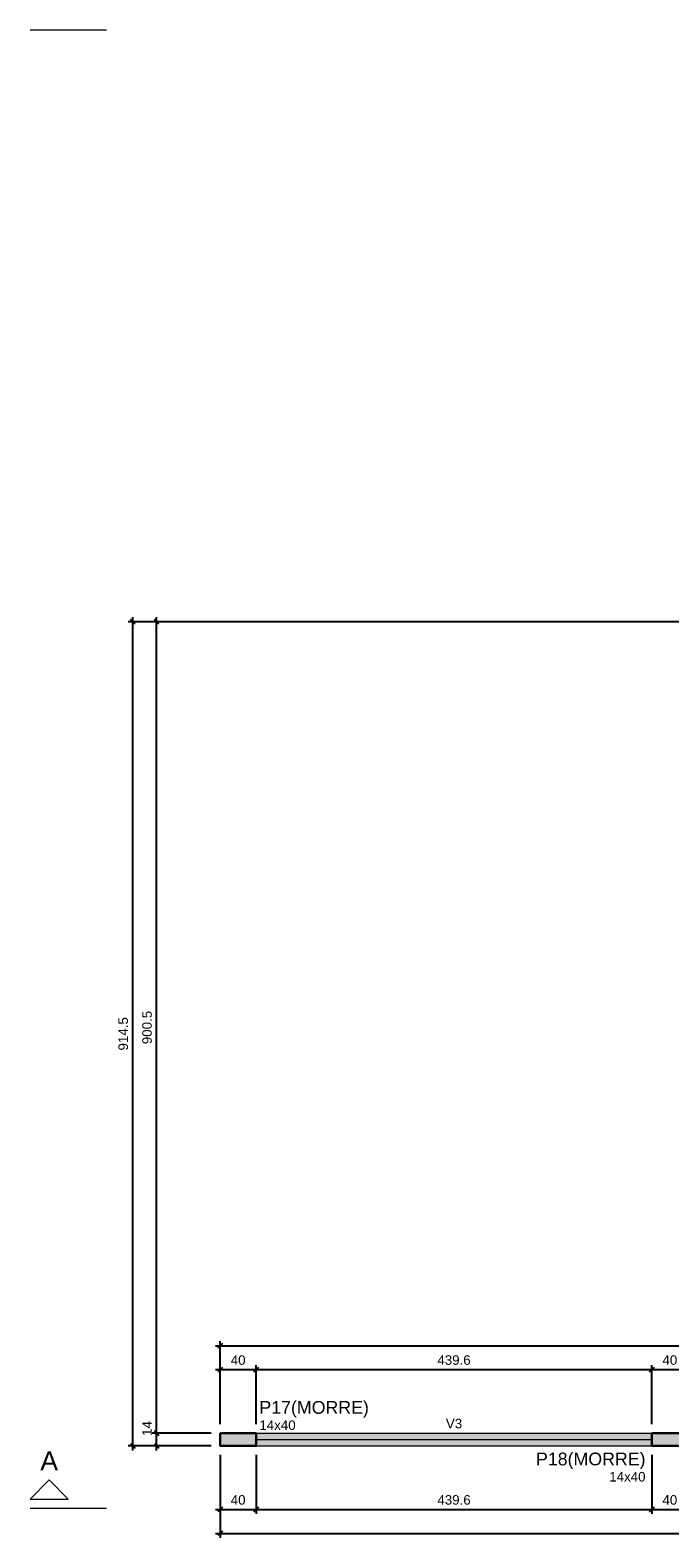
# Model space of a CAD drawing. Header units: millimetres. Extents: x 1434 to 2277, y -793 to -278.
# Tile 13 of 111: x 1708 to 1722, y -668 to -634. Entities that reach past the tile are written whole.
import ezdxf

# ---------------------------------------------------------------- set-up
doc = ezdxf.new("R2010")
doc.units = ezdxf.units.MM
doc.linetypes.add('DASHDOT', pattern=[25.4, 12.7, -6.35, 0, -6.35])
doc.linetypes.add('DOT', pattern=[6.35, 0, -6.35])
for name, color, linetype, lineweight in [('FO-Cortes', 9, 'DASHDOT', 5), ('FO-Cotas', 5, 'Continuous', 5), ('FO-Eixos', 5, 'Continuous', 5), ('FO-Hachura pilar que morre', 106, 'Continuous', 5), ('FO-Hachura viga', 43, 'Continuous', 5), ('FO-Pilares', 4, 'Continuous', 30), ('FO-Textos das vigas', 7, 'Continuous', 5), ('FO-Textos dos pilares', 7, 'Continuous', 5), ('FO-Vigas', 1, 'Continuous', 20)]:
    doc.layers.add(name, color=color, linetype=linetype, lineweight=lineweight)
doc.styles.add('ARIAL', font='arial.ttf')
doc.styles.get("Standard").update_dxf_attribs({"font": 'arial.ttf'})
doc.dimstyles.new('UM_50.000000', dxfattribs={"dimtxt": 0.18, "dimasz": 0.1, "dimexe": 0.1, "dimexo": 0.2, "dimgap": 0, "dimtad": 1, "dimtih": 1, "dimtoh": 1, "dimdec": 1, "dimlfac": 50, "dimzin": 0, "dimdsep": 46, "dimtxsty": 'Standard', "dimcen": 0.09, "dimdle": 0.1, "dimadec": 1, "dimazin": 2, "dimtfac": 1, "dimtdec": 4, "dimtofl": 0, "dimtmove": 0, "dimatfit": 3, "dimfxl": 1, "dimtolj": 1, "dimarcsym": 0})

# ---------------------------------------------------------------- blocks, each defined once
blk = doc.blocks.new('_Oblique')
at = {"color": 0, "linetype": 'ByBlock', "lineweight": -2}
blk.add_line((-0.5, -0.5), (0.5, 0.5), dxfattribs=at)
blk = doc.blocks.new('*D872')
at = {"layer": 'FO-Cotas', "color": 0, "lineweight": -2, "transparency": 16777216}
for p, q in [((1711.68, -663.899), (1712.68, -663.899)), ((1711.78, -665.111), (1711.78, -663.799)), ((1712.58, -665.111), (1712.58, -663.799))]:
    blk.add_line(p, q, dxfattribs=at)
at = {"layer": 'FO-Cotas', "color": 0, "lineweight": -2, "transparency": 16777216, "xscale": 0.1, "yscale": 0.1, "zscale": 0.1, "rotation": 180}
blk.add_blockref('_Oblique', (1711.78, -663.899), dxfattribs=at)
at = {"layer": 'FO-Cotas', "color": 0, "lineweight": -2, "transparency": 16777216, "xscale": 0.1, "yscale": 0.1, "zscale": 0.1}
blk.add_blockref('_Oblique', (1712.58, -663.899), dxfattribs=at)
at = {"layer": 'FO-Cotas', "color": 7, "transparency": 16777216, "insert": (1712.18, -663.688), "char_height": 0.2118, "attachment_point": 5, "rotation": 0.0057, "style": 'ARIAL'}
blk.add_mtext('\\A1;40', dxfattribs=at)
blk = doc.blocks.new('*D873')
at = {"layer": 'FO-Cotas', "color": 0, "lineweight": -2, "transparency": 16777216}
for p, q in [((1712.48, -663.899), (1721.471, -663.899)), ((1712.58, -665.111), (1712.58, -663.799)), ((1721.371, -665.111), (1721.371, -663.799))]:
    blk.add_line(p, q, dxfattribs=at)
at = {"layer": 'FO-Cotas', "color": 0, "lineweight": -2, "transparency": 16777216, "xscale": 0.1, "yscale": 0.1, "zscale": 0.1, "rotation": 180}
blk.add_blockref('_Oblique', (1712.58, -663.899), dxfattribs=at)
at = {"layer": 'FO-Cotas', "color": 0, "lineweight": -2, "transparency": 16777216, "xscale": 0.1, "yscale": 0.1, "zscale": 0.1}
blk.add_blockref('_Oblique', (1721.371, -663.899), dxfattribs=at)
at = {"layer": 'FO-Cotas', "color": 7, "transparency": 16777216, "insert": (1716.976, -663.688), "char_height": 0.2118, "attachment_point": 5, "rotation": 0.0057, "style": 'ARIAL'}
blk.add_mtext('\\A1;439.6', dxfattribs=at)
blk = doc.blocks.new('*D874')
at = {"layer": 'FO-Cotas', "color": 0, "lineweight": -2, "transparency": 16777216}
for p, q in [((1721.271, -663.899), (1722.271, -663.899)), ((1721.371, -665.111), (1721.371, -663.799)), ((1722.171, -665.111), (1722.171, -663.799))]:
    blk.add_line(p, q, dxfattribs=at)
at = {"layer": 'FO-Cotas', "color": 0, "lineweight": -2, "transparency": 16777216, "xscale": 0.1, "yscale": 0.1, "zscale": 0.1, "rotation": 180}
blk.add_blockref('_Oblique', (1721.371, -663.899), dxfattribs=at)
at = {"layer": 'FO-Cotas', "color": 0, "lineweight": -2, "transparency": 16777216, "xscale": 0.1, "yscale": 0.1, "zscale": 0.1}
blk.add_blockref('_Oblique', (1722.171, -663.899), dxfattribs=at)
at = {"layer": 'FO-Cotas', "color": 7, "transparency": 16777216, "insert": (1721.771, -663.688), "char_height": 0.2118, "attachment_point": 5, "rotation": 0.0057, "style": 'ARIAL'}
blk.add_mtext('\\A1;40', dxfattribs=at)
blk = doc.blocks.new('*D883')
at = {"layer": 'FO-Cotas', "color": 0, "lineweight": -2, "transparency": 16777216}
for p, q in [((1711.68, -663.37), (1736.675, -663.37)), ((1711.78, -665.111), (1711.78, -663.27)), ((1736.575, -665.111), (1736.575, -663.27))]:
    blk.add_line(p, q, dxfattribs=at)
at = {"layer": 'FO-Cotas', "color": 0, "lineweight": -2, "transparency": 16777216, "xscale": 0.1, "yscale": 0.1, "zscale": 0.1, "rotation": 180}
blk.add_blockref('_Oblique', (1711.78, -663.37), dxfattribs=at)
at = {"layer": 'FO-Cotas', "color": 0, "lineweight": -2, "transparency": 16777216, "xscale": 0.1, "yscale": 0.1, "zscale": 0.1}
blk.add_blockref('_Oblique', (1736.575, -663.37), dxfattribs=at)
at = {"layer": 'FO-Cotas', "color": 7, "transparency": 16777216, "insert": (1724.177, -663.158), "char_height": 0.2118, "attachment_point": 5, "rotation": 0.0057, "style": 'ARIAL'}
blk.add_mtext('\\A1;1239.7', dxfattribs=at)
blk = doc.blocks.new('*D886')
at = {"layer": 'FO-Cotas', "color": 0, "lineweight": -2, "transparency": 16777216}
for p, q in [((1711.78, -665.791), (1711.78, -667.103)), ((1712.58, -665.791), (1712.58, -667.103)), ((1711.68, -667.003), (1712.68, -667.003))]:
    blk.add_line(p, q, dxfattribs=at)
at = {"layer": 'FO-Cotas', "color": 0, "lineweight": -2, "transparency": 16777216, "xscale": 0.1, "yscale": 0.1, "zscale": 0.1, "rotation": 180}
blk.add_blockref('_Oblique', (1711.78, -667.003), dxfattribs=at)
at = {"layer": 'FO-Cotas', "color": 0, "lineweight": -2, "transparency": 16777216, "xscale": 0.1, "yscale": 0.1, "zscale": 0.1}
blk.add_blockref('_Oblique', (1712.58, -667.003), dxfattribs=at)
at = {"layer": 'FO-Cotas', "color": 7, "transparency": 16777216, "insert": (1712.18, -666.792), "char_height": 0.2118, "attachment_point": 5, "rotation": 0.0057, "style": 'ARIAL'}
blk.add_mtext('\\A1;40', dxfattribs=at)
blk = doc.blocks.new('*D887')
at = {"layer": 'FO-Cotas', "color": 0, "lineweight": -2, "transparency": 16777216}
for p, q in [((1712.58, -665.791), (1712.58, -667.103)), ((1721.371, -665.791), (1721.371, -667.103)), ((1712.48, -667.003), (1721.471, -667.003))]:
    blk.add_line(p, q, dxfattribs=at)
at = {"layer": 'FO-Cotas', "color": 0, "lineweight": -2, "transparency": 16777216, "xscale": 0.1, "yscale": 0.1, "zscale": 0.1, "rotation": 180}
blk.add_blockref('_Oblique', (1712.58, -667.003), dxfattribs=at)
at = {"layer": 'FO-Cotas', "color": 0, "lineweight": -2, "transparency": 16777216, "xscale": 0.1, "yscale": 0.1, "zscale": 0.1}
blk.add_blockref('_Oblique', (1721.371, -667.003), dxfattribs=at)
at = {"layer": 'FO-Cotas', "color": 7, "transparency": 16777216, "insert": (1716.976, -666.792), "char_height": 0.2118, "attachment_point": 5, "rotation": 0.0057, "style": 'ARIAL'}
blk.add_mtext('\\A1;439.6', dxfattribs=at)
blk = doc.blocks.new('*D888')
at = {"layer": 'FO-Cotas', "color": 0, "lineweight": -2, "transparency": 16777216}
for p, q in [((1721.371, -665.791), (1721.371, -667.103)), ((1722.171, -665.791), (1722.171, -667.103)), ((1721.271, -667.003), (1722.271, -667.003))]:
    blk.add_line(p, q, dxfattribs=at)
at = {"layer": 'FO-Cotas', "color": 0, "lineweight": -2, "transparency": 16777216, "xscale": 0.1, "yscale": 0.1, "zscale": 0.1, "rotation": 180}
blk.add_blockref('_Oblique', (1721.371, -667.003), dxfattribs=at)
at = {"layer": 'FO-Cotas', "color": 0, "lineweight": -2, "transparency": 16777216, "xscale": 0.1, "yscale": 0.1, "zscale": 0.1}
blk.add_blockref('_Oblique', (1722.171, -667.003), dxfattribs=at)
at = {"layer": 'FO-Cotas', "color": 7, "transparency": 16777216, "insert": (1721.771, -666.792), "char_height": 0.2118, "attachment_point": 5, "rotation": 0.0057, "style": 'ARIAL'}
blk.add_mtext('\\A1;40', dxfattribs=at)
blk = doc.blocks.new('*D895')
at = {"layer": 'FO-Cotas', "color": 0, "lineweight": -2, "transparency": 16777216}
for p, q in [((1711.78, -665.791), (1711.78, -667.633)), ((1744.535, -665.791), (1744.535, -667.633)), ((1711.68, -667.533), (1744.635, -667.533))]:
    blk.add_line(p, q, dxfattribs=at)
at = {"layer": 'FO-Cotas', "color": 0, "lineweight": -2, "transparency": 16777216, "xscale": 0.1, "yscale": 0.1, "zscale": 0.1, "rotation": 180}
blk.add_blockref('_Oblique', (1711.78, -667.533), dxfattribs=at)
at = {"layer": 'FO-Cotas', "color": 0, "lineweight": -2, "transparency": 16777216, "xscale": 0.1, "yscale": 0.1, "zscale": 0.1}
blk.add_blockref('_Oblique', (1744.535, -667.533), dxfattribs=at)
at = {"layer": 'FO-Cotas', "color": 7, "transparency": 16777216, "insert": (1728.158, -667.321), "char_height": 0.2118, "attachment_point": 5, "rotation": 0.0057, "style": 'ARIAL'}
blk.add_mtext('\\A1;1637.7', dxfattribs=at)
blk = doc.blocks.new('*D896')
at = {"layer": 'FO-Cotas', "color": 0, "lineweight": -2, "transparency": 16777216}
for p, q in [((1710.368, -665.691), (1710.368, -665.211)), ((1711.58, -665.311), (1710.268, -665.311)), ((1711.58, -665.591), (1710.268, -665.591))]:
    blk.add_line(p, q, dxfattribs=at)
at = {"layer": 'FO-Cotas', "color": 0, "lineweight": -2, "transparency": 16777216, "xscale": 0.1, "yscale": 0.1, "zscale": 0.1}
for p, rotation in [((1710.368, -665.311), 90), ((1710.368, -665.591), 270)]:
    blk.add_blockref('_Oblique', p, dxfattribs=dict(at, rotation=rotation))
at = {"layer": 'FO-Cotas', "color": 7, "transparency": 16777216, "insert": (1710.156, -665.206), "char_height": 0.2118, "attachment_point": 5, "rotation": 90, "style": 'ARIAL'}
blk.add_mtext('\\A1;14', dxfattribs=at)
blk = doc.blocks.new('*D897')
at = {"layer": 'FO-Cotas', "color": 0, "lineweight": -2, "transparency": 16777216}
for p, q in [((1710.368, -665.411), (1710.368, -647.201)), ((1736.375, -647.301), (1710.268, -647.301)), ((1711.58, -665.311), (1710.268, -665.311))]:
    blk.add_line(p, q, dxfattribs=at)
at = {"layer": 'FO-Cotas', "color": 0, "lineweight": -2, "transparency": 16777216, "xscale": 0.1, "yscale": 0.1, "zscale": 0.1}
for p, rotation in [((1710.368, -647.301), 90), ((1710.368, -665.311), 270)]:
    blk.add_blockref('_Oblique', p, dxfattribs=dict(at, rotation=rotation))
at = {"layer": 'FO-Cotas', "color": 7, "transparency": 16777216, "insert": (1710.156, -656.306), "char_height": 0.2118, "attachment_point": 5, "rotation": 90, "style": 'ARIAL'}
blk.add_mtext('\\A1;900.5', dxfattribs=at)
blk = doc.blocks.new('*D901')
at = {"layer": 'FO-Cotas', "color": 0, "lineweight": -2, "transparency": 16777216}
for p, q in [((1709.839, -665.691), (1709.839, -647.201)), ((1736.375, -647.301), (1709.739, -647.301)), ((1711.58, -665.591), (1709.739, -665.591))]:
    blk.add_line(p, q, dxfattribs=at)
at = {"layer": 'FO-Cotas', "color": 0, "lineweight": -2, "transparency": 16777216, "xscale": 0.1, "yscale": 0.1, "zscale": 0.1}
for p, rotation in [((1709.839, -647.301), 90), ((1709.839, -665.591), 270)]:
    blk.add_blockref('_Oblique', p, dxfattribs=dict(at, rotation=rotation))
at = {"layer": 'FO-Cotas', "color": 7, "transparency": 16777216, "insert": (1709.627, -656.446), "char_height": 0.2118, "attachment_point": 5, "rotation": 90, "style": 'ARIAL'}
blk.add_mtext('\\A1;914.5', dxfattribs=at)

msp = doc.modelspace()

# ---------------------------------------------------------------- hatches: boundary and pattern name
at = {"layer": 'FO-Hachura pilar que morre', "linetype": 'Continuous'}
for points in [[(1711.7803, -665.3115), (1711.7803, -665.4515), (1711.7803, -665.5915), (1712.1803, -665.5915), (1712.5803, -665.5915), (1712.5803, -665.4515), (1712.5803, -665.3115), (1712.1803, -665.3115)], [(1721.3715, -665.3115), (1721.3715, -665.4515), (1721.3715, -665.5915), (1721.7715, -665.5915), (1722.1715, -665.5915), (1722.1715, -665.4515), (1722.1715, -665.3115), (1721.7715, -665.3115)]]:
    msp.add_hatch(color=256, dxfattribs=at).paths.add_polyline_path(points)
at = {"layer": 'FO-Hachura viga', "linetype": 'Continuous'}
msp.add_hatch(color=256, dxfattribs=at).paths.add_polyline_path([(1721.3715, -665.3115), (1721.3715, -665.3115), (1712.5803, -665.3115), (1712.5803, -665.5915), (1721.3715, -665.5915), (1721.3715, -665.3115)])

# ---------------------------------------------------------------- linework, layer by layer
at = {"layer": 'FO-Cortes', "ltscale": 0.2}
for p, q in [((1709.2525, -634.1683), (1707.5581, -634.1683)), ((1709.2525, -666.983), (1707.5581, -666.983))]:
    msp.add_line(p, q, dxfattribs=at)
at = {"layer": 'FO-Cortes', "linetype": 'Continuous'}
msp.add_lwpolyline([(1707.5581, -666.7712), (1708.4053, -666.7712), (1707.9817, -666.3476), (1707.5581, -666.7712)], close=True, dxfattribs=at)
at = {"layer": 'FO-Eixos'}
msp.add_line((1712.5803, -665.4515), (1721.3715, -665.4515), dxfattribs=at)
at = {"layer": 'FO-Pilares'}
for points in [[(1711.7803, -665.3115), (1711.7803, -665.4515), (1711.7803, -665.5915), (1712.1803, -665.5915), (1712.5803, -665.5915), (1712.5803, -665.4515), (1712.5803, -665.3115), (1712.1803, -665.3115), (1711.7803, -665.3115)], [(1721.3715, -665.3115), (1721.3715, -665.4515), (1721.3715, -665.5915), (1721.7715, -665.5915), (1722.1715, -665.5915), (1722.1715, -665.4515), (1722.1715, -665.3115), (1721.7715, -665.3115), (1721.3715, -665.3115)]]:
    msp.add_lwpolyline(points, close=True, dxfattribs=at)
at = {"layer": 'FO-Vigas'}
for p, q in [((1712.5803, -665.3115), (1721.3715, -665.3115)), ((1712.5803, -665.5915), (1721.3715, -665.5915))]:
    msp.add_line(p, q, dxfattribs=at)

# ---------------------------------------------------------------- texts
at = {"layer": 'FO-Cortes', "linetype": 'DOT', "ltscale": 0.2, "insert": (1707.9817, -666.1358), "char_height": 0.4236, "width": 0.796218, "attachment_point": 8, "line_spacing_factor": 0.798, "style": 'ARIAL'}
msp.add_mtext('A', dxfattribs=at)
at = {"layer": 'FO-Textos das vigas', "linetype": 'Continuous', "insert": (1716.9759, -665.2056), "char_height": 0.2118, "width": 0.729382, "attachment_point": 8, "line_spacing_factor": 0.798, "style": 'ARIAL'}
msp.add_mtext('V3', dxfattribs=at)
at = {"layer": 'FO-Textos dos pilares', "linetype": 'Continuous', "line_spacing_factor": 0.798, "style": 'ARIAL'}
for s, insert, char_height, width, attachment_point in [('P17(MORRE)', (1712.6513, -664.9635), 0.2824, 4.879142, 7), ('14x40', (1712.6509, -665.2409), 0.2118, 1.618588, 7), ('P18(MORRE)', (1721.2303, -666.1085), 0.2824, 4.879142, 9), ('14x40', (1721.2301, -666.3857), 0.2118, 1.618588, 9)]:
    msp.add_mtext(s, dxfattribs=dict(at, insert=insert, char_height=char_height, width=width, attachment_point=attachment_point))

# ---------------------------------------------------------------- dimensions: what is measured, and where the dimension line sits
at = {"layer": 'FO-Cotas'}
for base, p1, p2, picture, middle in [((1709.8388, -647.3011), (1711.7803, -665.5915), (1736.5747, -647.3011), '*D901', (1709.627, -656.4463)), ((1710.3683, -647.3011), (1711.7803, -665.3115), (1736.5747, -647.3011), '*D897', (1710.1565, -656.3063)), ((1710.3683, -665.3115), (1711.7803, -665.5915), (1711.7803, -665.3115), '*D896', (1710.1565, -665.2056))]:
    dim = msp.add_linear_dim(base=base, p1=p1, p2=p2, angle=90, dimstyle='UM_50.000000', override={"dimtxt": 0.2118, "dimasz": 0.1, "dimexe": 0.1, "dimexo": 0.2, "dimtad": 1, "dimtih": 0, "dimtoh": 0, "dimdec": 1, "dimlfac": 50, "dimzin": 8, "dimtxsty": 'ARIAL', "dimblk": 'Oblique', "dimblk1": 'Oblique', "dimblk2": 'Oblique', "dimsah": 1, "dimdle": 0.1, "dimse1": 0, "dimse2": 0, "dimclrt": 7, "dimadec": 1, "dimazin": 3, "dimtmove": 2, "dimldrblk": 'Oblique'}, dxfattribs=at)
    dim.commit()
    dim.dimension.update_dxf_attribs({"geometry": picture, "text_midpoint": middle, "dimtype": 160, "text_rotation": 90})
for base, p1, p2, picture, middle in [((1736.5747, -663.37), (1711.7803, -665.3115), (1736.5747, -665.3115), '*D883', (1724.1775, -663.1582)), ((1712.5803, -663.8995), (1711.7803, -665.3115), (1712.5803, -665.3115), '*D872', (1712.1803, -663.6877)), ((1721.3715, -663.8995), (1712.5803, -665.3115), (1721.3715, -665.3115), '*D873', (1716.9759, -663.6877)), ((1722.1715, -663.8995), (1721.3715, -665.3115), (1722.1715, -665.3115), '*D874', (1721.7715, -663.6877)), ((1712.5803, -667.0035), (1711.7803, -665.5915), (1712.5803, -665.5915), '*D886', (1712.1803, -666.7917)), ((1744.5349, -667.533), (1711.7803, -665.5915), (1744.5349, -665.5915), '*D895', (1728.1576, -667.3212)), ((1721.3715, -667.0035), (1712.5803, -665.5915), (1721.3715, -665.5915), '*D887', (1716.9759, -666.7917)), ((1722.1715, -667.0035), (1721.3715, -665.5915), (1722.1715, -665.5915), '*D888', (1721.7715, -666.7917))]:
    dim = msp.add_linear_dim(base=base, p1=p1, p2=p2, dimstyle='UM_50.000000', override={"dimtxt": 0.2118, "dimasz": 0.1, "dimexe": 0.1, "dimexo": 0.2, "dimtad": 1, "dimtih": 0, "dimtoh": 0, "dimdec": 1, "dimlfac": 50, "dimzin": 8, "dimtxsty": 'ARIAL', "dimblk": 'Oblique', "dimblk1": 'Oblique', "dimblk2": 'Oblique', "dimsah": 1, "dimdle": 0.1, "dimse1": 0, "dimse2": 0, "dimclrt": 7, "dimadec": 1, "dimazin": 3, "dimtmove": 2, "dimldrblk": 'Oblique'}, dxfattribs=at)
    dim.commit()
    dim.dimension.update_dxf_attribs({"geometry": picture, "text_midpoint": middle, "dimtype": 160, "text_rotation": 0.00573})

doc.saveas('drawing.dxf')
